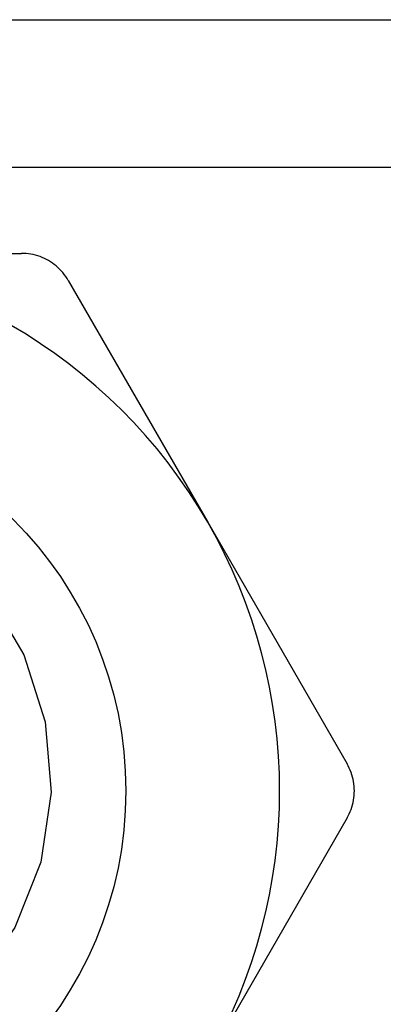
# Model space of a CAD drawing. Header units: inches. Extents: x 5 to 160, y 9 to 87.
# Tile 20 of 203: x 7.979 to 8.112, y 23.145 to 23.504. Entities that reach past the tile are written whole.
import ezdxf

# ---------------------------------------------------------------- set-up
doc = ezdxf.new("R2010")
doc.units = ezdxf.units.IN
doc.header["$MEASUREMENT"] = 0
doc.layers.add('Visible Edges(ANSI)', color=7, linetype='Continuous', lineweight=25)
doc.layers.add('Visible Tangent Edges(ANSI)', color=7, linetype='Continuous', lineweight=25)

msp = doc.modelspace()

# ---------------------------------------------------------------- linework, layer by layer
at = {"layer": 'Visible Edges(ANSI)'}
for p, q in [((7.55145, 23.50408), (31.82704, 23.50408)), ((7.87822, 23.41894), (7.97994, 23.41894)), ((7.99699, 23.4091), (8.04785, 23.32101)), ((8.04785, 23.32101), (8.09871, 23.23292)), ((8.09871, 23.21323), (8.04785, 23.12514))]:
    msp.add_line(p, q, dxfattribs=at)
at = {"layer": 'Visible Edges(ANSI)', "flags": 128}
for points in [[(7.99699, 23.4091), (7.99655, 23.40983), (7.99607, 23.41055), (7.99556, 23.41124), (7.99502, 23.41191), (7.99444, 23.41256), (7.99384, 23.41319), (7.99322, 23.41378), (7.99257, 23.41435), (7.9919, 23.41489), (7.99121, 23.4154), (7.9905, 23.41587), (7.98978, 23.41631), (7.98904, 23.41671), (7.98828, 23.41709), (7.9875, 23.41743), (7.9867, 23.41774), (7.98588, 23.41802), (7.98505, 23.41826), (7.98421, 23.41847), (7.98336, 23.41864), (7.98251, 23.41878), (7.98165, 23.41887), (7.98079, 23.41892), (7.97994, 23.41894)], [(7.8533, 23.33853), (7.87896, 23.3405), (7.90445, 23.33683), (7.92847, 23.32767), (7.94993, 23.31342), (7.96765, 23.29481), (7.98079, 23.27268), (7.98862, 23.2482), (7.99073, 23.22258), (7.98696, 23.19713), (7.97749, 23.17326), (7.96276, 23.15218), (7.94359, 23.1351)], [(8.09871, 23.21323), (8.09912, 23.21398), (8.0995, 23.21475), (8.09984, 23.21554), (8.10016, 23.21635), (8.10043, 23.21717), (8.10067, 23.218), (8.10088, 23.21884), (8.10104, 23.21969), (8.10117, 23.22054), (8.10127, 23.22139), (8.10132, 23.22223), (8.10134, 23.22308), (8.10132, 23.22392), (8.10127, 23.22477), (8.10117, 23.22562), (8.10104, 23.22647), (8.10088, 23.22731), (8.10067, 23.22815), (8.10043, 23.22899), (8.10016, 23.22981), (8.09984, 23.23061), (8.0995, 23.2314), (8.09912, 23.23217), (8.09871, 23.23292)]]:
    msp.add_lwpolyline(points, dxfattribs=at)
at = {"layer": 'Visible Edges(ANSI)'}
msp.add_circle((7.87822, 23.22308), 0.13976, dxfattribs=at)
for start, end in [(30, 90), (330, 30)]:
    msp.add_arc((7.87822, 23.22308), 0.19587, start, end, dxfattribs=at)
at = {"layer": 'Visible Tangent Edges(ANSI)'}
msp.add_line((31.82704, 23.45023), (7.55145, 23.45023), dxfattribs=at)

doc.saveas('drawing.dxf')
